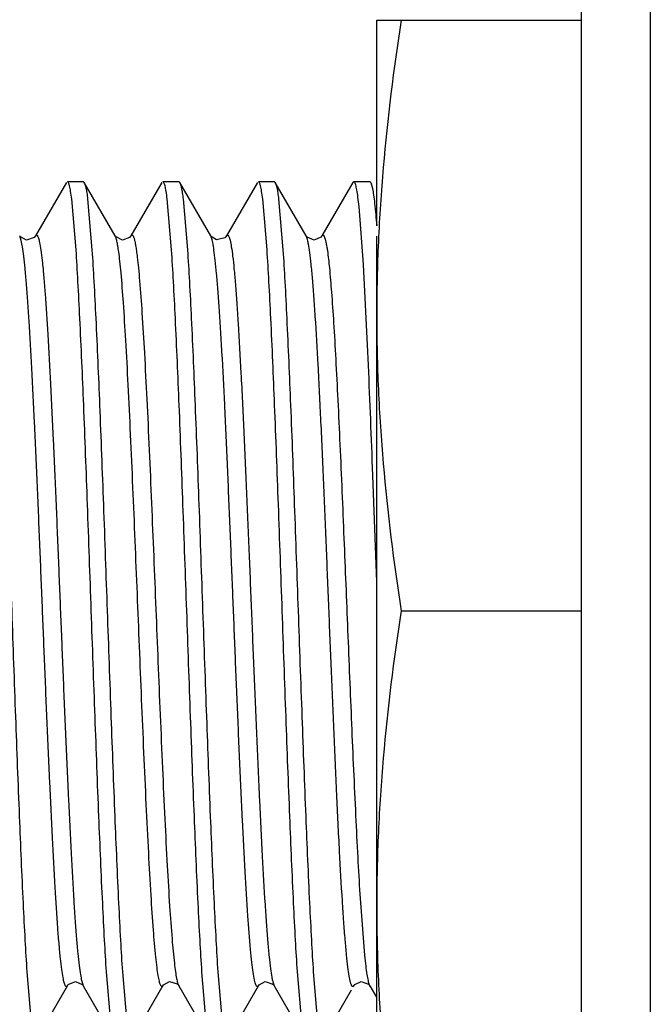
# Model space of a CAD drawing. Header units: inches. Extents: x 0 to 22, y 0 to 17.
# Tile 15 of 42: x 7.986 to 8.169, y 9.142 to 9.429. Entities that reach past the tile are written whole.
import ezdxf

# ---------------------------------------------------------------- set-up
doc = ezdxf.new("R2010")
doc.units = ezdxf.units.IN
doc.header["$LTSCALE"] = 1.21
doc.header["$MEASUREMENT"] = 0
doc.layers.get('0').update_dxf_attribs({"linetype": 'CONTINUOUS'})

msp = doc.modelspace()

# ---------------------------------------------------------------- linework, layer by layer
at = {"color": 9, "linetype": 'CONTINUOUS'}
for p, q in [((8.16898, 11.09203), (8.16898, 6.04314)), ((7.98599, 9.36444), (7.98554, 9.36576)), ((8.04132, 9.36524), (8.0411, 9.36576)), ((8.06916, 9.36504), (8.06888, 9.36576)), ((8.08449, 9.17402), (8.08584, 9.15625)), ((8.00357, 9.14873), (8.00401, 9.14741)), ((8.05926, 9.14821), (8.05956, 9.14741)), ((8.08719, 9.14775), (8.08734, 9.14741))]:
    msp.add_line(p, q, dxfattribs=at)
at = {"color": 6, "linetype": 'CONTINUOUS'}
msp.add_line((8.14898, 6.16814), (8.14898, 11.06202), dxfattribs=at)
at = {"color": 7, "linetype": 'CONTINUOUS'}
for p, q in [((8.08939, 9.36871), (8.08939, 9.42858)), ((8.08939, 9.42858), (8.14898, 9.42858)), ((7.99915, 9.38135), (7.99013, 9.36576)), ((7.99941, 9.38158), (8.00403, 9.38158)), ((8.00403, 9.38158), (8.0043, 9.38135)), ((8.01332, 9.36576), (8.00431, 9.38135)), ((8.02692, 9.38135), (8.0179, 9.36576)), ((8.02719, 9.38158), (8.03181, 9.38158)), ((8.03181, 9.38158), (8.03208, 9.38135)), ((8.0411, 9.36576), (8.03208, 9.38135)), ((8.0547, 9.38136), (8.04569, 9.36578)), ((8.05497, 9.38158), (8.05959, 9.38158)), ((8.05959, 9.38158), (8.05985, 9.38136)), ((8.06887, 9.36578), (8.05986, 9.38136)), ((8.08248, 9.38135), (8.07346, 9.36576)), ((8.08274, 9.38158), (8.08248, 9.38135)), ((8.08274, 9.38158), (8.08737, 9.38158)), ((8.08297, 9.38141), (8.08274, 9.38158)), ((8.08737, 9.38158), (8.08764, 9.38135)), ((8.08764, 9.38135), (8.08817, 9.37953)), ((8.00194, 9.36174), (8.00068, 9.37652)), ((8.0053, 9.37652), (8.00656, 9.36174)), ((8.02972, 9.36174), (8.02845, 9.37652)), ((8.03307, 9.37652), (8.03434, 9.36174)), ((8.05749, 9.36174), (8.05623, 9.37652)), ((8.06085, 9.37652), (8.06211, 9.36173)), ((8.08554, 9.3574), (8.08426, 9.37433)), ((7.98557, 9.36572), (7.98554, 9.36576)), ((8.01337, 9.36568), (8.01332, 9.36576)), ((8.04568, 9.36576), (8.04569, 9.36578)), ((8.06887, 9.36577), (8.06887, 9.36578)), ((8.06893, 9.36567), (8.06888, 9.36576)), ((8.08939, 9.08458), (8.08939, 9.36572)), ((8.08683, 9.33204), (8.08554, 9.3574)), ((8.08827, 9.29597), (8.08811, 9.30038)), ((8.08939, 9.26506), (8.08827, 9.29597)), ((8.09652, 9.25658), (8.14898, 9.25658)), ((7.98762, 9.15142), (7.98888, 9.13664)), ((8.01204, 9.13665), (8.01078, 9.15143)), ((8.0154, 9.15142), (8.01666, 9.13664)), ((8.03982, 9.13665), (8.03855, 9.15143)), ((8.04317, 9.15142), (8.04444, 9.13665)), ((8.06759, 9.13665), (8.06633, 9.15143)), ((8.07095, 9.15142), (8.07221, 9.13664)), ((7.99041, 9.13181), (7.99943, 9.1474)), ((8.00393, 9.14753), (8.00401, 9.1474)), ((8.00402, 9.14739), (8.00402, 9.14738)), ((8.00402, 9.14738), (8.01303, 9.13181)), ((8.01819, 9.13181), (8.0272, 9.14738)), ((8.03161, 9.14766), (8.03179, 9.14741)), ((8.03179, 9.1474), (8.04081, 9.13181)), ((8.04597, 9.13182), (8.05499, 9.1474)), ((8.05943, 9.14761), (8.05957, 9.14741)), ((8.05957, 9.1474), (8.06859, 9.13182)), ((8.08721, 9.14761), (8.08734, 9.14741)), ((8.08734, 9.1474), (8.08735, 9.14739)), ((8.08735, 9.14739), (8.08939, 9.14387)), ((8.07374, 9.13181), (8.08205, 9.14617))]:
    msp.add_line(p, q, dxfattribs=at)
for points in [[(7.99012, 9.36576), (7.98974, 9.36528), (7.98751, 9.36454), (7.98572, 9.36551), (7.98557, 9.36572)], [(8.0179, 9.36576), (8.01752, 9.36529), (8.0154, 9.36453), (8.01355, 9.36545), (8.01337, 9.36568)], [(8.04567, 9.36575), (8.0452, 9.36519), (8.04282, 9.36458), (8.04123, 9.36556), (8.04111, 9.36575)], [(8.07346, 9.36576), (8.07318, 9.36539), (8.07118, 9.36453), (8.06912, 9.36543), (8.06893, 9.36567)], [(7.99943, 9.1474), (7.99968, 9.14774), (8.00173, 9.14864), (8.00374, 9.14777), (8.00393, 9.14753)], [(8.02721, 9.1474), (8.02739, 9.14766), (8.02908, 9.14861), (8.03134, 9.14795), (8.03161, 9.14766)], [(8.05499, 9.1474), (8.05517, 9.14766), (8.05696, 9.14862), (8.05918, 9.14789), (8.05943, 9.14761)], [(8.08277, 9.1474), (8.08299, 9.14772), (8.08484, 9.14863), (8.08697, 9.14788), (8.08721, 9.14761)]]:
    msp.add_lwpolyline(points, dxfattribs=at)
msp.add_arc((2.88809, 9.10635), 5.20363, 2.13689, 2.48581, dxfattribs=at)
for points, knots in [([(8.09652, 9.42858), (8.09432, 9.41435), (8.09162, 9.39289), (8.08971, 9.36416), (8.08939, 9.34977), (8.08939, 9.34258)], [0, 0, 0, 0, 0.500357, 0.750239, 1, 1, 1, 1]), ([(8.00068, 9.37652), (8.00058, 9.37726), (8.00044, 9.37828), (8.00021, 9.37955), (8.00006, 9.38026), (7.99991, 9.38082), (7.99977, 9.38118), (7.99966, 9.38139), (7.99957, 9.38152), (7.99947, 9.38158), (7.99941, 9.38158)], [0, 0, 0, 0, 0.419468, 0.585928, 0.723527, 0.832412, 0.913056, 0.943214, 0.967093, 1, 1, 1, 1]), ([(8.0043, 9.38134), (8.00435, 9.38126), (8.00444, 9.38105), (8.00462, 9.38051), (8.00484, 9.37958), (8.00508, 9.37818), (8.00522, 9.37711), (8.0053, 9.37652)], [0, 0, 0, 0, 0.059155, 0.13663, 0.348116, 0.635888, 1, 1, 1, 1]), ([(8.02845, 9.37652), (8.02836, 9.37726), (8.02822, 9.37828), (8.02799, 9.37954), (8.02784, 9.38026), (8.02769, 9.38082), (8.02755, 9.38118), (8.02744, 9.38139), (8.02735, 9.38152), (8.02725, 9.38158), (8.02719, 9.38158)], [0, 0, 0, 0, 0.419287, 0.585661, 0.723185, 0.832015, 0.912647, 0.942831, 0.966772, 1, 1, 1, 1]), ([(8.03208, 9.38135), (8.03212, 9.38127), (8.03222, 9.38106), (8.0324, 9.38052), (8.03261, 9.37959), (8.03285, 9.37818), (8.033, 9.37712), (8.03307, 9.37652)], [0, 0, 0, 0, 0.058703, 0.135861, 0.347106, 0.635141, 1, 1, 1, 1]), ([(8.05623, 9.37652), (8.05614, 9.37726), (8.056, 9.37828), (8.05577, 9.37954), (8.05562, 9.38026), (8.05547, 9.38082), (8.05533, 9.38118), (8.05522, 9.38139), (8.05513, 9.38152), (8.05503, 9.38158), (8.05497, 9.38158)], [0, 0, 0, 0, 0.419075, 0.585355, 0.7228, 0.831577, 0.912205, 0.942421, 0.966433, 1, 1, 1, 1]), ([(8.05986, 9.38136), (8.05991, 9.38127), (8.06, 9.38107), (8.06018, 9.38052), (8.06039, 9.37959), (8.06063, 9.37819), (8.06078, 9.37711), (8.06085, 9.37652)], [0, 0, 0, 0, 0.058512, 0.135475, 0.346495, 0.634641, 1, 1, 1, 1]), ([(8.08426, 9.37433), (8.08417, 9.37524), (8.08398, 9.37685), (8.0837, 9.37873), (8.08347, 9.37991), (8.08332, 9.38056), (8.08316, 9.38105), (8.08304, 9.38131), (8.08297, 9.38141)], [0, 0, 0, 0, 0.380461, 0.674042, 0.788047, 0.880179, 0.950617, 1, 1, 1, 1]), ([(8.08817, 9.37953), (8.08829, 9.37892), (8.08851, 9.37749), (8.08895, 9.37388), (8.08921, 9.37089), (8.08939, 9.36871)], [0, 0, 0, 0, 0.172557, 0.397622, 1, 1, 1, 1]), ([(7.97878, 9.36173), (7.97898, 9.35865), (7.97937, 9.35199), (7.98014, 9.33691), (7.98106, 9.31524), (7.98213, 9.28685), (7.9832, 9.25657), (7.98427, 9.2263), (7.98534, 9.19791), (7.98626, 9.17624), (7.98703, 9.16116), (7.98742, 9.1545), (7.98762, 9.15142)], [0, 0, 0, 0, 0.043994, 0.095068, 0.21524, 0.353072, 0.500017, 0.646959, 0.784785, 0.904946, 0.956013, 1, 1, 1, 1]), ([(8.01078, 9.15143), (8.01058, 9.15451), (8.01018, 9.16117), (8.00942, 9.17625), (8.0085, 9.19792), (8.00743, 9.22632), (8.00636, 9.25659), (8.00529, 9.28686), (8.00422, 9.31526), (8.0033, 9.33692), (8.00253, 9.352), (8.00214, 9.35866), (8.00194, 9.36174)], [0, 0, 0, 0, 0.043994, 0.095068, 0.21524, 0.353072, 0.500017, 0.646959, 0.784785, 0.904946, 0.956013, 1, 1, 1, 1]), ([(8.00656, 9.36174), (8.00676, 9.35866), (8.00715, 9.352), (8.00792, 9.33692), (8.00884, 9.31525), (8.00991, 9.28686), (8.01098, 9.25658), (8.01205, 9.22631), (8.01312, 9.19791), (8.01404, 9.17625), (8.0148, 9.16116), (8.0152, 9.1545), (8.0154, 9.15142)], [0, 0, 0, 0, 0.04399, 0.09506, 0.215228, 0.353057, 0.500002, 0.646946, 0.784775, 0.904941, 0.956011, 1, 1, 1, 1]), ([(8.03855, 9.15143), (8.03835, 9.15451), (8.03796, 9.16116), (8.0372, 9.17625), (8.03627, 9.19791), (8.03521, 9.22631), (8.03414, 9.25658), (8.03306, 9.28686), (8.032, 9.31525), (8.03108, 9.33692), (8.03031, 9.352), (8.02992, 9.35866), (8.02972, 9.36174)], [0, 0, 0, 0, 0.04399, 0.09506, 0.215228, 0.353058, 0.500002, 0.646946, 0.784775, 0.904941, 0.956011, 1, 1, 1, 1]), ([(8.03434, 9.36174), (8.03454, 9.35866), (8.03493, 9.352), (8.0357, 9.33692), (8.03662, 9.31525), (8.03769, 9.28686), (8.03875, 9.25658), (8.03983, 9.22631), (8.04089, 9.19791), (8.04181, 9.17625), (8.04258, 9.16116), (8.04297, 9.1545), (8.04317, 9.15142)], [0, 0, 0, 0, 0.04399, 0.09506, 0.215227, 0.353057, 0.500001, 0.646946, 0.784775, 0.904941, 0.95601, 1, 1, 1, 1]), ([(8.06633, 9.15143), (8.06613, 9.15451), (8.06574, 9.16116), (8.06497, 9.17625), (8.06405, 9.19792), (8.06298, 9.22631), (8.06191, 9.25658), (8.06084, 9.28686), (8.05977, 9.31525), (8.05885, 9.33692), (8.05809, 9.352), (8.0577, 9.35866), (8.05749, 9.36174)], [0, 0, 0, 0, 0.04399, 0.095061, 0.215228, 0.353058, 0.500003, 0.646947, 0.784775, 0.904941, 0.956011, 1, 1, 1, 1]), ([(8.06211, 9.36173), (8.06232, 9.35865), (8.06271, 9.35199), (8.06347, 9.33691), (8.0644, 9.31524), (8.06546, 9.28685), (8.06653, 9.25657), (8.0676, 9.2263), (8.06867, 9.19791), (8.06959, 9.17624), (8.07036, 9.16116), (8.07075, 9.1545), (8.07095, 9.15142)], [0, 0, 0, 0, 0.043994, 0.095068, 0.21524, 0.353072, 0.500017, 0.646959, 0.784785, 0.904946, 0.956013, 1, 1, 1, 1]), ([(8.08939, 9.34258), (8.08939, 9.33539), (8.08971, 9.321), (8.09162, 9.29227), (8.09432, 9.27082), (8.09652, 9.25658)], [0, 0, 0, 0, 0.249761, 0.499644, 1, 1, 1, 1]), ([(8.09652, 9.25658), (8.09432, 9.24235), (8.09162, 9.22089), (8.08971, 9.19216), (8.08939, 9.17777), (8.08939, 9.17058)], [0, 0, 0, 0, 0.500357, 0.750239, 1, 1, 1, 1]), ([(8.08939, 9.17058), (8.08939, 9.16339), (8.08971, 9.149), (8.09162, 9.12027), (8.09432, 9.09882), (8.09652, 9.08458)], [0, 0, 0, 0, 0.249761, 0.499644, 1, 1, 1, 1])]:
    msp.add_open_spline(points, degree=3, knots=knots, dxfattribs=at)
at = {"color": 9, "linetype": 'CONTINUOUS'}
for points, knots in [([(7.99013, 9.36576), (7.99015, 9.3658), (7.9902, 9.36588), (7.99027, 9.36596), (7.99036, 9.36602), (7.99047, 9.36604), (7.99059, 9.36597), (7.99068, 9.36585), (7.9908, 9.36566), (7.99094, 9.36533), (7.9911, 9.36481), (7.99126, 9.36413), (7.99136, 9.36363), (7.99141, 9.36335)], [0, 0, 0, 0, 0.042612, 0.076779, 0.104254, 0.12803, 0.180137, 0.215981, 0.260533, 0.379081, 0.540273, 0.746628, 1, 1, 1, 1]), ([(8.01434, 9.36112), (8.01426, 9.3617), (8.01411, 9.36273), (8.01386, 9.36408), (8.01362, 9.36505), (8.01343, 9.36557), (8.01332, 9.36576)], [0, 0, 0, 0, 0.36782, 0.654818, 0.863833, 1, 1, 1, 1]), ([(8.0179, 9.36576), (8.01793, 9.36581), (8.01799, 9.36591), (8.01811, 9.36601), (8.01824, 9.36604), (8.01836, 9.36598), (8.01847, 9.36585), (8.01858, 9.36566), (8.01869, 9.3654), (8.0188, 9.36506), (8.01892, 9.36465), (8.01908, 9.36395), (8.01928, 9.36287), (8.01952, 9.36133), (8.01966, 9.3602), (8.01974, 9.35957)], [0, 0, 0, 0, 0.026903, 0.046579, 0.062175, 0.078879, 0.101213, 0.131501, 0.17087, 0.21996, 0.279208, 0.348968, 0.521065, 0.737708, 1, 1, 1, 1]), ([(8.05346, 9.15128), (8.05332, 9.15225), (8.05304, 9.15445), (8.05249, 9.15994), (8.05183, 9.16872), (8.05107, 9.18133), (8.0503, 9.19627), (8.04955, 9.21281), (8.04881, 9.23012), (8.0481, 9.24749), (8.0474, 9.26483), (8.0467, 9.28219), (8.04596, 9.29951), (8.04521, 9.31611), (8.04455, 9.3291), (8.044, 9.33851), (8.04361, 9.34462), (8.04322, 9.34999), (8.04284, 9.35459), (8.04247, 9.35838), (8.0421, 9.36138), (8.04178, 9.36337), (8.04152, 9.36457), (8.04139, 9.36504), (8.04132, 9.36524)], [0, 0, 0, 0, 0.013659, 0.031093, 0.077118, 0.13691, 0.207901, 0.286482, 0.368569, 0.450344, 0.529721, 0.611374, 0.693533, 0.772382, 0.843835, 0.875611, 0.904247, 0.929442, 0.950989, 0.968794, 0.98282, 0.993169, 0.99701, 1, 1, 1, 1]), ([(8.04569, 9.36577), (8.04572, 9.36583), (8.04579, 9.36593), (8.04593, 9.36604), (8.04609, 9.36602), (8.04622, 9.36589), (8.04634, 9.36569), (8.04647, 9.36539), (8.0466, 9.365), (8.04668, 9.3647), (8.04672, 9.36454)], [0, 0, 0, 0, 0.100304, 0.170531, 0.230522, 0.307267, 0.417116, 0.56706, 0.760607, 1, 1, 1, 1]), ([(8.08179, 9.14838), (8.08163, 9.14897), (8.08135, 9.15045), (8.08097, 9.15311), (8.08059, 9.15664), (8.0802, 9.16104), (8.07979, 9.16629), (8.07922, 9.17487), (8.07853, 9.18725), (8.07773, 9.20361), (8.07696, 9.2213), (8.07621, 9.23939), (8.07548, 9.25747), (8.07475, 9.27555), (8.074, 9.29364), (8.07322, 9.31123), (8.07242, 9.32741), (8.07173, 9.33959), (8.07115, 9.34797), (8.07075, 9.35306), (8.07036, 9.35728), (8.06998, 9.36064), (8.06965, 9.36289), (8.06937, 9.36426), (8.06923, 9.3648), (8.06916, 9.36504)], [0, 0, 0, 0, 0.008469, 0.02079, 0.037115, 0.057484, 0.081812, 0.109937, 0.176276, 0.25313, 0.336161, 0.420916, 0.503372, 0.586131, 0.670896, 0.753528, 0.829532, 0.894636, 0.922039, 0.945598, 0.965179, 0.980708, 0.992261, 0.996595, 1, 1, 1, 1]), ([(8.07346, 9.36576), (8.07349, 9.36581), (8.07354, 9.3659), (8.07364, 9.36599), (8.07374, 9.36603), (8.07385, 9.36601), (8.07395, 9.36594), (8.0741, 9.36575), (8.07426, 9.36536), (8.07446, 9.36473), (8.07465, 9.36386), (8.07485, 9.36276), (8.07498, 9.36194), (8.07504, 9.36149)], [0, 0, 0, 0, 0.03249, 0.057246, 0.076743, 0.095274, 0.117615, 0.146928, 0.232163, 0.357593, 0.526205, 0.739951, 1, 1, 1, 1]), ([(7.99815, 9.14977), (7.99801, 9.15056), (7.99773, 9.1524), (7.99736, 9.15558), (7.99699, 9.15957), (7.99643, 9.16646), (7.99577, 9.17685), (7.995, 9.19111), (7.99424, 9.20723), (7.99349, 9.2244), (7.99278, 9.24181), (7.99208, 9.25918), (7.99137, 9.27655), (7.99065, 9.29396), (7.9899, 9.3109), (7.98913, 9.32655), (7.98846, 9.33841), (7.98791, 9.34666), (7.98753, 9.35176), (7.98715, 9.35607), (7.98678, 9.35958), (7.98641, 9.36228), (7.98614, 9.36381), (7.98599, 9.36444)], [0, 0, 0, 0, 0.011156, 0.026019, 0.044662, 0.067026, 0.122353, 0.189861, 0.266232, 0.347458, 0.429623, 0.509319, 0.589867, 0.672133, 0.752345, 0.826464, 0.890627, 0.917997, 0.941832, 0.961981, 0.978364, 0.990994, 1, 1, 1, 1]), ([(7.99141, 9.36335), (7.99156, 9.36256), (7.99183, 9.36071), (7.9922, 9.35751), (7.99258, 9.35351), (7.99313, 9.34661), (7.9938, 9.33621), (7.99456, 9.32194), (7.99532, 9.30582), (7.99607, 9.28865), (7.99678, 9.27125), (7.99748, 9.2539), (7.99819, 9.23654), (7.99891, 9.21914), (7.99966, 9.20221), (8.00043, 9.18657), (8.00109, 9.17473), (8.00164, 9.16648), (8.00203, 9.16139), (8.00241, 9.15708), (8.00278, 9.15358), (8.00314, 9.15088), (8.00342, 9.14935), (8.00357, 9.14873)], [0, 0, 0, 0, 0.011222, 0.026149, 0.044853, 0.067272, 0.122689, 0.19025, 0.266639, 0.347849, 0.429975, 0.509624, 0.590153, 0.672383, 0.752547, 0.826611, 0.890721, 0.918067, 0.941881, 0.962012, 0.97838, 0.991, 1, 1, 1, 1]), ([(8.04672, 9.36454), (8.04687, 9.36391), (8.04716, 9.36235), (8.04753, 9.35957), (8.04791, 9.35594), (8.04831, 9.35145), (8.0487, 9.34613), (8.04927, 9.33749), (8.04996, 9.32508), (8.05075, 9.30876), (8.05152, 9.29116), (8.05226, 9.27319), (8.05299, 9.25525), (8.05371, 9.2373), (8.05446, 9.21934), (8.05523, 9.20188), (8.05602, 9.18581), (8.05671, 9.17371), (8.05728, 9.16537), (8.05768, 9.16028), (8.05807, 9.15605), (8.05845, 9.15268), (8.05878, 9.1504), (8.05905, 9.14901), (8.05919, 9.14845), (8.05926, 9.14821)], [0, 0, 0, 0, 0.009034, 0.021897, 0.038728, 0.059542, 0.084249, 0.112669, 0.179334, 0.256165, 0.338879, 0.42313, 0.505023, 0.587369, 0.671643, 0.753771, 0.829346, 0.894179, 0.921525, 0.945084, 0.964721, 0.980361, 0.992068, 0.996494, 1, 1, 1, 1]), ([(8.02514, 9.15576), (8.02487, 9.15835), (8.02436, 9.16435), (8.02369, 9.17447), (8.02301, 9.18667), (8.02233, 9.20051), (8.02166, 9.21543), (8.02079, 9.23588), (8.01976, 9.26163), (8.01871, 9.28729), (8.01782, 9.30758), (8.01715, 9.32186), (8.01646, 9.33468), (8.01578, 9.34557), (8.0152, 9.35325), (8.01471, 9.35817), (8.01447, 9.36021), (8.01434, 9.36112)], [0, 0, 0, 0, 0.037994, 0.087801, 0.147968, 0.216257, 0.289882, 0.365858, 0.514803, 0.66575, 0.740515, 0.810987, 0.874261, 0.927862, 0.970046, 0.986572, 1, 1, 1, 1]), ([(8.01974, 9.35957), (8.01986, 9.35853), (8.0201, 9.35624), (8.02059, 9.35083), (8.02118, 9.34258), (8.02186, 9.33108), (8.02254, 9.31777), (8.02322, 9.30317), (8.0241, 9.2828), (8.02513, 9.25709), (8.02617, 9.23137), (8.02705, 9.21098), (8.02772, 9.19631), (8.0284, 9.18291), (8.02908, 9.17128), (8.02975, 9.16183), (8.03026, 9.15631), (8.03053, 9.15396)], [0, 0, 0, 0, 0.015238, 0.033559, 0.079185, 0.135775, 0.201361, 0.273313, 0.348661, 0.498524, 0.648177, 0.723646, 0.795913, 0.862001, 0.919248, 0.965637, 1, 1, 1, 1]), ([(8.07504, 9.36149), (8.07528, 9.35981), (8.07572, 9.35578), (8.0763, 9.34878), (8.0769, 9.33994), (8.0775, 9.32945), (8.0781, 9.31761), (8.07891, 9.30019), (8.07985, 9.27784), (8.08094, 9.25072), (8.08204, 9.22381), (8.08301, 9.20179), (8.08384, 9.18526), (8.08427, 9.17762), (8.08449, 9.17402)], [0, 0, 0, 0, 0.027169, 0.06474, 0.112299, 0.168777, 0.2326, 0.301777, 0.447411, 0.590151, 0.735438, 0.877742, 0.942416, 1, 1, 1, 1]), ([(8.02649, 9.14762), (8.02642, 9.14777), (8.0263, 9.14812), (8.02606, 9.14903), (8.02578, 9.15058), (8.02544, 9.15295), (8.02524, 9.15475), (8.02514, 9.15576)], [0, 0, 0, 0, 0.057976, 0.133894, 0.34268, 0.630484, 1, 1, 1, 1]), ([(8.08584, 9.15625), (8.08594, 9.1552), (8.08615, 9.15334), (8.08648, 9.15089), (8.08677, 9.14926), (8.08701, 9.14829), (8.08713, 9.14791), (8.08719, 9.14775)], [0, 0, 0, 0, 0.364467, 0.650795, 0.861458, 0.939411, 1, 1, 1, 1]), ([(8.03053, 9.15396), (8.03063, 9.15313), (8.03081, 9.15165), (8.03112, 9.14972), (8.03139, 9.14848), (8.03161, 9.14778), (8.03173, 9.14752), (8.03179, 9.14741)], [0, 0, 0, 0, 0.377883, 0.668018, 0.87349, 0.946102, 1, 1, 1, 1]), ([(8.05499, 9.1474), (8.05496, 9.14735), (8.05491, 9.14727), (8.05481, 9.14718), (8.05471, 9.14713), (8.05461, 9.14714), (8.05451, 9.14721), (8.05437, 9.14738), (8.05421, 9.14773), (8.05402, 9.14831), (8.05374, 9.14951), (8.05357, 9.15053), (8.05346, 9.15128)], [0, 0, 0, 0, 0.034047, 0.06024, 0.080907, 0.100111, 0.122594, 0.151714, 0.23611, 0.360521, 0.528068, 1, 1, 1, 1]), ([(7.99943, 9.1474), (7.99941, 9.14736), (7.99936, 9.14729), (7.99928, 9.1472), (7.9992, 9.14715), (7.99909, 9.14713), (7.99897, 9.14719), (7.99888, 9.14731), (7.99876, 9.14749), (7.99862, 9.14782), (7.99846, 9.14834), (7.9983, 9.149), (7.9982, 9.1495), (7.99815, 9.14977)], [0, 0, 0, 0, 0.042916, 0.077371, 0.105099, 0.129066, 0.181273, 0.217069, 0.26154, 0.379869, 0.54081, 0.746897, 1, 1, 1, 1]), ([(8.0272, 9.14739), (8.02718, 9.14735), (8.02713, 9.14727), (8.02704, 9.14718), (8.02694, 9.14713), (8.02684, 9.14714), (8.02675, 9.1472), (8.02661, 9.14735), (8.02654, 9.14751), (8.02649, 9.14762)], [0, 0, 0, 0, 0.146455, 0.260112, 0.350339, 0.433317, 0.528384, 0.649921, 1, 1, 1, 1]), ([(8.08277, 9.1474), (8.08273, 9.14734), (8.08267, 9.14724), (8.08254, 9.14714), (8.08239, 9.14713), (8.08226, 9.14723), (8.08214, 9.1474), (8.08202, 9.14765), (8.0819, 9.14799), (8.08183, 9.14824), (8.08179, 9.14838)], [0, 0, 0, 0, 0.109498, 0.187433, 0.251202, 0.326967, 0.433236, 0.578374, 0.766476, 1, 1, 1, 1])]:
    msp.add_open_spline(points, degree=3, knots=knots, dxfattribs=at)

doc.saveas('drawing.dxf')
